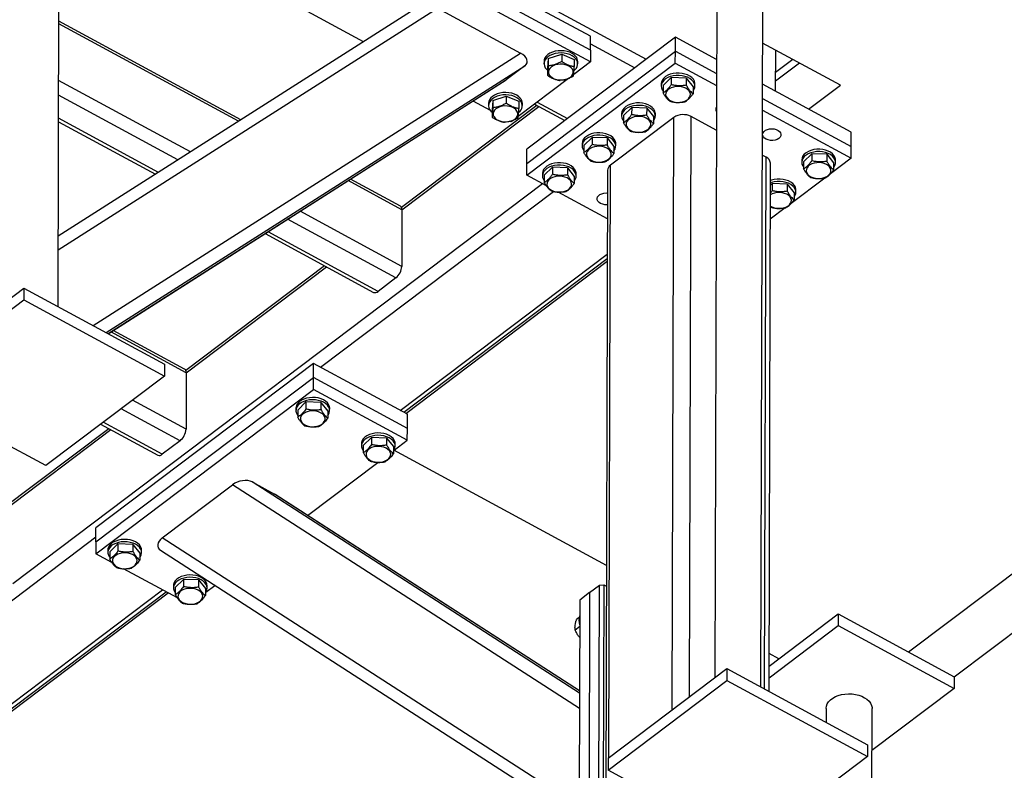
# Model space of a CAD drawing. Header units: millimetres. Extents: x 0 to 841, y 0 to 594.
# Tile 177 of 190: x 784 to 803, y 319 to 333. Entities that reach past the tile are written whole.
import ezdxf

# ---------------------------------------------------------------- set-up
doc = ezdxf.new("R2010")
doc.units = ezdxf.units.MM
doc.layers.add('TRAIT-FORT', color=4, linetype='Continuous', lineweight=25)

msp = doc.modelspace()

# ---------------------------------------------------------------- linework, layer by layer
at = {"layer": 'TRAIT-FORT', "color": 4, "linetype": 'Continuous', "lineweight": 25}
for p, q in [((785.112, 327.678), (785.151, 342.73)), ((785.14, 338.211), (796.071, 332.289)), ((797.39, 335.638), (797.351, 320.76)), ((798.207, 320.583), (798.247, 335.635)), ((795.031, 332.721), (790.229, 335.322)), ((795.03, 332.457), (790.228, 335.058)), ((795.03, 332.237), (790.228, 334.839)), ((790.801, 332.615), (789.392, 333.378)), ((791.815, 333.261), (785.115, 328.989)), ((785.115, 328.735), (792.182, 333.242)), ((792.182, 333.242), (793.731, 332.403)), ((788.519, 331.159), (785.126, 332.997)), ((788.475, 331.131), (785.126, 332.946)), ((796.615, 332.7), (793.849, 330.61)), ((795.03, 332.457), (795.031, 332.721)), ((796.614, 332.436), (796.615, 332.7)), ((797.381, 332.284), (796.615, 332.7)), ((793.848, 330.347), (796.614, 332.436)), ((795.03, 332.577), (795.859, 332.128)), ((795.03, 332.457), (795.03, 332.237)), ((796.613, 332.216), (796.614, 332.436)), ((796.614, 332.436), (797.38, 332.021)), ((799.689, 331.805), (798.239, 332.591)), ((798.481, 331.688), (798.483, 332.458)), ((785.766, 327.324), (793.731, 332.403)), ((794.167, 332.248), (794.166, 332.204)), ((794.246, 332.302), (794.231, 332.123)), ((794.246, 332.302), (794.496, 332.383)), ((794.246, 332.302), (794.246, 332.17)), ((794.496, 332.383), (794.496, 332.251)), ((794.496, 332.383), (794.731, 332.284)), ((795.03, 332.237), (794.719, 332.002)), ((794.731, 332.284), (794.731, 332.153)), ((794.795, 332.203), (794.795, 332.247)), ((798.804, 332.285), (798.482, 332.042)), ((786.01, 327.192), (793.812, 332.167)), ((793.812, 332.167), (793.462, 331.903)), ((793.848, 330.127), (796.613, 332.216)), ((794.231, 332.123), (794.23, 331.991)), ((796.613, 332.216), (797.38, 331.801)), ((798.929, 332.217), (798.482, 331.879)), ((787.58, 330.56), (785.123, 331.892)), ((786.045, 327.173), (793.462, 331.903)), ((786.045, 327.172), (793.452, 331.896)), ((794.621, 331.929), (793.686, 331.222)), ((796.384, 331.796), (796.537, 331.946)), ((796.537, 331.946), (796.537, 331.814)), ((796.817, 331.936), (796.537, 331.946)), ((796.817, 331.936), (796.817, 331.804)), ((796.817, 331.936), (796.944, 331.776)), ((796.35, 331.831), (796.35, 331.787)), ((796.384, 331.796), (796.384, 331.665)), ((796.944, 331.776), (796.944, 331.644)), ((796.978, 331.785), (796.978, 331.829)), ((799.888, 330.926), (798.237, 331.821)), ((799.095, 331.356), (799.689, 331.805)), ((787.346, 330.412), (785.122, 331.616)), ((793.169, 331.332), (792.844, 331.508)), ((793.213, 331.522), (793.198, 331.343)), ((793.213, 331.522), (793.463, 331.603)), ((793.213, 331.522), (793.213, 331.39)), ((793.463, 331.603), (793.463, 331.471)), ((793.463, 331.603), (793.698, 331.504)), ((793.698, 331.504), (793.698, 331.373)), ((798.236, 331.557), (799.888, 330.662)), ((794.035, 331.427), (791.513, 329.522)), ((791.519, 329.482), (794.07, 331.408)), ((793.134, 331.468), (793.134, 331.424)), ((793.198, 331.343), (793.198, 331.211)), ((793.763, 331.423), (793.763, 331.467)), ((793.99, 331.452), (794.556, 331.145)), ((794.038, 331.488), (794.605, 331.181)), ((795.647, 331.239), (795.8, 331.389)), ((795.8, 331.389), (795.799, 331.257)), ((796.08, 331.379), (795.8, 331.389)), ((796.08, 331.379), (796.079, 331.247)), ((796.08, 331.379), (796.207, 331.219)), ((798.236, 331.337), (799.887, 330.443)), ((786.981, 330.179), (785.121, 331.187)), ((793.589, 331.149), (793.554, 331.123)), ((796.584, 331.204), (795.404, 330.312)), ((795.612, 331.274), (795.612, 331.23)), ((795.647, 331.239), (795.646, 331.107)), ((796.207, 331.219), (796.206, 331.087)), ((796.241, 331.228), (796.241, 331.272)), ((796.555, 320.159), (796.584, 331.204)), ((796.878, 320.403), (796.907, 331.22)), ((797.377, 330.965), (796.907, 331.22)), ((785.121, 331.124), (786.928, 330.145)), ((793.554, 331.123), (793.539, 331.131)), ((794.909, 330.682), (795.062, 330.832)), ((795.062, 330.832), (795.062, 330.7)), ((795.342, 330.822), (795.062, 330.832)), ((795.342, 330.822), (795.342, 330.69)), ((795.342, 330.822), (795.469, 330.662)), ((799.888, 330.662), (799.888, 330.926)), ((793.848, 330.347), (793.849, 330.61)), ((794.875, 330.717), (794.875, 330.673)), ((794.909, 330.682), (794.909, 330.55)), ((795.469, 330.662), (795.469, 330.53)), ((795.503, 330.671), (795.503, 330.715)), ((799.887, 330.443), (799.888, 330.662)), ((798.303, 330.464), (798.233, 330.501)), ((798.277, 320.545), (798.303, 330.464)), ((798.969, 330.412), (798.969, 330.368)), ((799.003, 330.377), (799.156, 330.527)), ((799.156, 330.527), (799.156, 330.396)), ((799.436, 330.517), (799.156, 330.527)), ((799.436, 330.517), (799.436, 330.385)), ((799.436, 330.517), (799.563, 330.357)), ((799.887, 330.443), (799.507, 330.155)), ((799.597, 330.366), (799.598, 330.41)), ((793.848, 330.127), (793.848, 330.347)), ((794.171, 330.125), (794.325, 330.275)), ((794.325, 330.275), (794.324, 330.143)), ((794.605, 330.265), (794.325, 330.275)), ((794.605, 330.265), (794.604, 330.133)), ((794.605, 330.265), (794.731, 330.105)), ((795.35, 330.218), (795.316, 317.214)), ((795.375, 319.267), (795.404, 330.312)), ((798.359, 320.501), (798.384, 330.352)), ((799.003, 330.377), (799.003, 330.246)), ((799.563, 330.357), (799.563, 330.225)), ((791.49, 329.549), (790.561, 330.052)), ((794.21, 329.931), (793.848, 330.127)), ((794.137, 330.159), (794.137, 330.115)), ((794.171, 330.125), (794.171, 329.993)), ((794.731, 330.105), (794.731, 329.973)), ((794.766, 330.114), (794.766, 330.158)), ((798.402, 330.033), (798.384, 330.026)), ((799.399, 330.074), (798.769, 329.598)), ((784.267, 322.512), (794.138, 329.97)), ((791.519, 329.482), (790.518, 330.025)), ((798.402, 329.989), (798.383, 329.982)), ((798.383, 329.935), (798.419, 329.97)), ((798.419, 329.97), (798.418, 329.838)), ((798.699, 329.96), (798.419, 329.97)), ((798.699, 329.96), (798.698, 329.828)), ((798.699, 329.96), (798.826, 329.8)), ((798.86, 329.809), (798.86, 329.853)), ((790.005, 326.546), (794.344, 329.823)), ((795.348, 329.314), (794.428, 329.813)), ((798.826, 329.8), (798.825, 329.668)), ((791.519, 329.482), (791.517, 328.427)), ((798.392, 329.528), (798.382, 329.537)), ((798.661, 329.517), (798.382, 329.305)), ((791.406, 328.212), (789.389, 329.305)), ((791.517, 328.427), (789.623, 329.454)), ((788.971, 329.038), (790.992, 327.942)), ((791.074, 327.961), (789.024, 329.072)), ((791.489, 325.742), (795.346, 328.655)), ((791.553, 325.707), (795.346, 328.572)), ((790.078, 328.438), (787.493, 326.485)), ((787.5, 326.445), (790.113, 328.419)), ((791.591, 325.687), (795.346, 328.524)), ((791.406, 328.212), (791.074, 327.961)), ((782.264, 326.351), (784.477, 328.022)), ((784.477, 328.022), (784.476, 327.802)), ((784.477, 328.022), (787.096, 326.603)), ((782.264, 326.131), (784.476, 327.802)), ((784.476, 327.802), (787.095, 326.383)), ((787.5, 326.445), (786.097, 327.205)), ((787.471, 326.513), (786.141, 327.233)), ((789.874, 326.617), (785.818, 323.552)), ((787.096, 326.603), (787.095, 326.383)), ((789.873, 326.353), (789.874, 326.617)), ((791.62, 325.671), (789.874, 326.617)), ((800.958, 321.24), (807.983, 326.547)), ((787.095, 326.383), (784.883, 324.712)), ((787.5, 326.445), (787.497, 325.391)), ((785.817, 323.289), (789.873, 326.353)), ((791.62, 325.407), (789.873, 326.353)), ((789.873, 326.133), (789.873, 326.353)), ((784.883, 324.712), (782.264, 326.131)), ((785.816, 323.069), (789.873, 326.133)), ((791.619, 325.187), (789.873, 326.133)), ((801.811, 320.777), (808.837, 326.085)), ((787.497, 325.391), (786.498, 325.932)), ((789.731, 325.899), (789.578, 325.749)), ((789.731, 325.899), (789.731, 325.767)), ((790.011, 325.889), (789.731, 325.899)), ((790.011, 325.889), (790.011, 325.757)), ((790.011, 325.889), (790.138, 325.729)), ((787.386, 325.176), (786.286, 325.772)), ((789.544, 325.783), (789.544, 325.74)), ((789.578, 325.749), (789.578, 325.617)), ((790.138, 325.729), (790.138, 325.597)), ((790.172, 325.738), (790.173, 325.782)), ((791.62, 325.407), (791.62, 325.671)), ((785.905, 325.484), (786.973, 324.906)), ((787.054, 324.925), (785.954, 325.521)), ((786.058, 325.401), (784.052, 323.886)), ((784.076, 323.859), (786.093, 325.383)), ((791.619, 325.187), (791.62, 325.407)), ((787.386, 325.176), (787.054, 324.925)), ((790.766, 325.121), (790.766, 325.077)), ((790.953, 325.237), (790.8, 325.087)), ((790.8, 325.087), (790.8, 324.955)), ((790.953, 325.237), (790.953, 325.105)), ((791.233, 325.227), (790.953, 325.237)), ((791.233, 325.227), (791.233, 325.095)), ((791.233, 325.227), (791.36, 325.066)), ((791.372, 325.001), (791.619, 325.187)), ((791.395, 325.076), (791.395, 325.12)), ((791.36, 325.066), (791.36, 324.935)), ((795.331, 322.853), (791.37, 324.999)), ((789.762, 323.785), (791.071, 324.773)), ((787.054, 323.367), (788.362, 324.355)), ((794.826, 320.184), (788.362, 324.355)), ((788.731, 324.407), (789.145, 324.183)), ((794.826, 320.473), (788.731, 324.407)), ((794.827, 320.516), (789.145, 324.183)), ((794.827, 320.516), (789.157, 324.176)), ((785.817, 323.289), (785.818, 323.552)), ((775.937, 315.918), (785.817, 323.382)), ((785.817, 323.289), (785.816, 323.069)), ((786.228, 323.252), (786.075, 323.102)), ((786.228, 323.252), (786.228, 323.121)), ((786.508, 323.242), (786.228, 323.252)), ((794.821, 318.355), (787.054, 323.367)), ((786.113, 322.908), (785.816, 323.069)), ((786.041, 323.137), (786.041, 323.093)), ((786.075, 323.102), (786.074, 322.971)), ((786.508, 323.242), (786.508, 323.111)), ((786.508, 323.242), (786.635, 323.082)), ((786.635, 323.082), (786.635, 322.95)), ((786.669, 323.091), (786.669, 323.135)), ((787.024, 323.133), (794.82, 318.101)), ((787.336, 322.246), (786.331, 322.79)), ((787.45, 322.59), (787.297, 322.44)), ((787.45, 322.59), (787.45, 322.459)), ((787.73, 322.58), (787.45, 322.59)), ((787.73, 322.58), (787.73, 322.448)), ((787.73, 322.58), (787.857, 322.42)), ((777.421, 315.114), (787.06, 322.396)), ((777.485, 315.079), (787.124, 322.361)), ((779.905, 316.859), (787.161, 322.341)), ((787.263, 322.475), (787.263, 322.431)), ((787.297, 322.44), (787.297, 322.309)), ((787.857, 322.42), (787.857, 322.288)), ((787.868, 322.354), (788.035, 322.48)), ((787.891, 322.429), (787.891, 322.473)), ((795.015, 322.346), (794.831, 322.206)), ((795.015, 322.346), (795.003, 317.513)), ((795.015, 322.346), (795.2, 322.485)), ((795.187, 317.652), (795.2, 322.485)), ((795.2, 322.485), (795.28, 322.489)), ((795.28, 322.489), (795.268, 317.657)), ((795.28, 322.489), (795.33, 322.462)), ((794.831, 322.206), (794.818, 317.374)), ((787.563, 322.123), (787.553, 322.128)), ((787.563, 322.123), (787.567, 322.127)), ((794.82, 321.88), (794.774, 321.846)), ((798.36, 320.976), (799.648, 321.949)), ((799.648, 321.949), (799.647, 321.729)), ((799.648, 321.949), (801.811, 320.777)), ((794.83, 321.709), (794.747, 321.646)), ((798.359, 320.756), (799.647, 321.729)), ((799.647, 321.729), (801.811, 320.557)), ((798.542, 321.113), (798.36, 321.212)), ((795.36, 319.256), (797.572, 320.927)), ((797.572, 320.927), (797.572, 320.707)), ((797.572, 320.927), (800.191, 319.508)), ((795.359, 319.036), (797.572, 320.707)), ((797.572, 320.707), (800.191, 319.288)), ((801.811, 320.777), (801.811, 320.557)), ((801.811, 320.557), (800.277, 319.399)), ((799.422, 320.185), (799.421, 319.925)), ((800.272, 317.366), (800.279, 320.183)), ((800.191, 319.508), (800.191, 319.288)), ((795.36, 319.256), (795.359, 319.036)), ((800.191, 319.288), (797.978, 317.617)), ((797.978, 317.617), (795.359, 319.036))]:
    msp.add_line(p, q, dxfattribs=at)
at = {"layer": 'TRAIT-FORT', "color": 4, "linetype": 'Continuous', "lineweight": 25, "flags": 128}
for points in [[(794.76, 332.339), (794.73, 332.37), (794.692, 332.396), (794.647, 332.418), (794.596, 332.434), (794.542, 332.445), (794.486, 332.448), (794.43, 332.446), (794.376, 332.437), (794.324, 332.422), (794.278, 332.401), (794.239, 332.376), (794.207, 332.346), (794.184, 332.313), (794.17, 332.278), (794.167, 332.248)], [(794.76, 332.295), (794.73, 332.326), (794.692, 332.352), (794.647, 332.374), (794.596, 332.39), (794.542, 332.401), (794.486, 332.405), (794.43, 332.402), (794.375, 332.393), (794.324, 332.378), (794.278, 332.358), (794.239, 332.332), (794.207, 332.302), (794.184, 332.269), (794.17, 332.235), (794.167, 332.199), (794.173, 332.163), (794.19, 332.128), (794.216, 332.096), (794.231, 332.082)], [(794.606, 332.173), (794.563, 332.187), (794.517, 332.195), (794.469, 332.197), (794.421, 332.192), (794.376, 332.182), (794.335, 332.165), (794.301, 332.143), (794.275, 332.117), (794.258, 332.089), (794.25, 332.058), (794.252, 332.027), (794.265, 331.998), (794.287, 331.97), (794.317, 331.946), (794.354, 331.926), (794.397, 331.912), (794.444, 331.904), (794.492, 331.902), (794.54, 331.907), (794.585, 331.918), (794.625, 331.935), (794.659, 331.956), (794.686, 331.982), (794.703, 332.011), (794.711, 332.041), (794.708, 332.072), (794.696, 332.102), (794.674, 332.13), (794.644, 332.154), (794.606, 332.173)], [(796.52, 332.009), (796.473, 331.99), (796.431, 331.965), (796.397, 331.936), (796.372, 331.904), (796.356, 331.87), (796.35, 331.834), (796.35, 331.831)], [(796.52, 331.965), (796.472, 331.946), (796.431, 331.921), (796.397, 331.893), (796.372, 331.86), (796.356, 331.826), (796.35, 331.79), (796.354, 331.754), (796.368, 331.719), (796.384, 331.696)], [(796.978, 331.829), (796.978, 331.844), (796.969, 331.88), (796.95, 331.914), (796.922, 331.945), (796.885, 331.972), (796.842, 331.996), (796.793, 332.013), (796.739, 332.025), (796.684, 332.031), (796.627, 332.03), (796.572, 332.022), (796.52, 332.009)], [(796.944, 331.694), (796.945, 331.695), (796.966, 331.729), (796.977, 331.764), (796.978, 331.8), (796.968, 331.836), (796.95, 331.87), (796.922, 331.901), (796.885, 331.929), (796.842, 331.952), (796.793, 331.969), (796.739, 331.981), (796.684, 331.987), (796.627, 331.986), (796.572, 331.978), (796.52, 331.965)], [(796.47, 331.713), (796.448, 331.686), (796.436, 331.656), (796.433, 331.625), (796.441, 331.595), (796.458, 331.566), (796.484, 331.54), (796.518, 331.518), (796.559, 331.501), (796.604, 331.49), (796.651, 331.485), (796.699, 331.486), (796.746, 331.494), (796.789, 331.508), (796.827, 331.528), (796.857, 331.551), (796.879, 331.579), (796.891, 331.609), (796.894, 331.639), (796.887, 331.67), (796.869, 331.699), (796.843, 331.725), (796.809, 331.747), (796.769, 331.763), (796.724, 331.775), (796.676, 331.78), (796.628, 331.778), (796.581, 331.77), (796.538, 331.756), (796.501, 331.737), (796.47, 331.713)], [(793.728, 331.559), (793.697, 331.59), (793.659, 331.616), (793.614, 331.638), (793.564, 331.654), (793.51, 331.665), (793.454, 331.668), (793.398, 331.666), (793.343, 331.657), (793.292, 331.642), (793.246, 331.621), (793.206, 331.596), (793.174, 331.566), (793.151, 331.533), (793.138, 331.498), (793.134, 331.468)], [(793.728, 331.515), (793.697, 331.546), (793.659, 331.572), (793.614, 331.594), (793.564, 331.61), (793.51, 331.621), (793.454, 331.625), (793.398, 331.622), (793.343, 331.613), (793.292, 331.598), (793.246, 331.578), (793.206, 331.552), (793.174, 331.522), (793.151, 331.489), (793.138, 331.455), (793.134, 331.419), (793.141, 331.383), (793.157, 331.348), (793.183, 331.316), (793.198, 331.302)], [(793.574, 331.393), (793.531, 331.407), (793.484, 331.415), (793.436, 331.417), (793.388, 331.412), (793.343, 331.402), (793.303, 331.385), (793.269, 331.363), (793.242, 331.337), (793.225, 331.309), (793.217, 331.278), (793.22, 331.247), (793.232, 331.218), (793.254, 331.19), (793.284, 331.166), (793.322, 331.146), (793.365, 331.132), (793.411, 331.124), (793.46, 331.122), (793.507, 331.127), (793.552, 331.138), (793.593, 331.155), (793.627, 331.176), (793.653, 331.202), (793.671, 331.231), (793.678, 331.261), (793.676, 331.292), (793.663, 331.322), (793.642, 331.35), (793.611, 331.374), (793.574, 331.393)], [(795.783, 331.452), (795.735, 331.432), (795.694, 331.408), (795.66, 331.379), (795.634, 331.347), (795.618, 331.313), (795.612, 331.277), (795.612, 331.274)], [(795.782, 331.408), (795.735, 331.389), (795.694, 331.364), (795.66, 331.335), (795.634, 331.303), (795.618, 331.269), (795.612, 331.233), (795.616, 331.197), (795.63, 331.162), (795.646, 331.138)], [(796.206, 331.137), (796.207, 331.138), (796.228, 331.172), (796.239, 331.207), (796.24, 331.243), (796.231, 331.279), (796.212, 331.313), (796.184, 331.344), (796.148, 331.371), (796.104, 331.394), (796.055, 331.412), (796.002, 331.424), (795.946, 331.429), (795.89, 331.429), (795.835, 331.421), (795.782, 331.408)], [(796.241, 331.272), (796.24, 331.287), (796.231, 331.322), (796.212, 331.356), (796.184, 331.388), (796.148, 331.415), (796.104, 331.438), (796.055, 331.456), (796.002, 331.468), (795.946, 331.473), (795.89, 331.473), (795.835, 331.465), (795.783, 331.452)], [(795.733, 331.156), (795.711, 331.129), (795.698, 331.099), (795.696, 331.068), (795.703, 331.038), (795.72, 331.009), (795.747, 330.983), (795.781, 330.961), (795.821, 330.944), (795.866, 330.933), (795.914, 330.928), (795.962, 330.929), (796.008, 330.937), (796.051, 330.951), (796.089, 330.97), (796.119, 330.994), (796.141, 331.022), (796.154, 331.051), (796.157, 331.082), (796.149, 331.113), (796.132, 331.142), (796.106, 331.168), (796.072, 331.189), (796.031, 331.206), (795.986, 331.218), (795.939, 331.222), (795.89, 331.221), (795.844, 331.213), (795.801, 331.199), (795.763, 331.18), (795.733, 331.156)], [(798.541, 330.813), (798.51, 330.795), (798.472, 330.782), (798.43, 330.775), (798.387, 330.775), (798.345, 330.783), (798.308, 330.796), (798.277, 330.815), (798.254, 330.839), (798.242, 330.865), (798.239, 330.892), (798.248, 330.919), (798.266, 330.944), (798.294, 330.965), (798.329, 330.981), (798.369, 330.991), (798.412, 330.994), (798.455, 330.99), (798.494, 330.979), (798.529, 330.963), (798.556, 330.942), (798.574, 330.917), (798.581, 330.889), (798.578, 330.862), (798.565, 330.836), (798.541, 330.813)], [(795.045, 330.895), (794.997, 330.875), (794.956, 330.851), (794.922, 330.822), (794.897, 330.79), (794.881, 330.756), (794.875, 330.72), (794.875, 330.717)], [(795.045, 330.851), (794.997, 330.831), (794.956, 330.807), (794.922, 330.778), (794.897, 330.746), (794.881, 330.712), (794.875, 330.676), (794.879, 330.64), (794.893, 330.605), (794.909, 330.581)], [(795.503, 330.715), (795.503, 330.73), (795.493, 330.765), (795.475, 330.799), (795.447, 330.831), (795.41, 330.858), (795.367, 330.881), (795.318, 330.899), (795.264, 330.911), (795.209, 330.916), (795.152, 330.915), (795.097, 330.908), (795.045, 330.895)], [(795.469, 330.58), (795.47, 330.581), (795.49, 330.614), (795.501, 330.65), (795.502, 330.686), (795.493, 330.721), (795.475, 330.755), (795.446, 330.787), (795.41, 330.814), (795.367, 330.837), (795.318, 330.855), (795.264, 330.867), (795.209, 330.872), (795.152, 330.871), (795.097, 330.864), (795.045, 330.851)], [(794.995, 330.599), (794.973, 330.571), (794.961, 330.542), (794.958, 330.511), (794.966, 330.48), (794.983, 330.452), (795.009, 330.426), (795.043, 330.404), (795.084, 330.387), (795.129, 330.376), (795.176, 330.371), (795.224, 330.372), (795.271, 330.38), (795.314, 330.394), (795.351, 330.413), (795.382, 330.437), (795.404, 330.465), (795.416, 330.494), (795.419, 330.525), (795.412, 330.556), (795.394, 330.584), (795.368, 330.61), (795.334, 330.632), (795.294, 330.649), (795.249, 330.66), (795.201, 330.665), (795.153, 330.664), (795.106, 330.656), (795.063, 330.642), (795.026, 330.623), (794.995, 330.599)], [(799.139, 330.59), (799.092, 330.571), (799.05, 330.546), (799.016, 330.517), (798.991, 330.485), (798.975, 330.451), (798.969, 330.415), (798.969, 330.412)], [(799.598, 330.41), (799.597, 330.425), (799.588, 330.461), (799.569, 330.495), (799.541, 330.526), (799.504, 330.553), (799.461, 330.577), (799.412, 330.594), (799.359, 330.606), (799.303, 330.612), (799.247, 330.611), (799.191, 330.603), (799.139, 330.59)], [(799.139, 330.546), (799.091, 330.527), (799.05, 330.502), (799.016, 330.474), (798.991, 330.441), (798.975, 330.407), (798.969, 330.371), (798.973, 330.335), (798.987, 330.3), (799.003, 330.277)], [(799.563, 330.275), (799.564, 330.276), (799.585, 330.31), (799.596, 330.345), (799.597, 330.381), (799.588, 330.417), (799.569, 330.451), (799.541, 330.482), (799.504, 330.51), (799.461, 330.533), (799.412, 330.55), (799.358, 330.562), (799.303, 330.568), (799.246, 330.567), (799.191, 330.559), (799.139, 330.546)], [(794.308, 330.337), (794.26, 330.318), (794.219, 330.294), (794.185, 330.265), (794.159, 330.233), (794.143, 330.198), (794.137, 330.163), (794.137, 330.159)], [(794.307, 330.293), (794.26, 330.274), (794.218, 330.25), (794.185, 330.221), (794.159, 330.189), (794.143, 330.154), (794.137, 330.119), (794.141, 330.083), (794.155, 330.048), (794.171, 330.024)], [(794.731, 330.023), (794.732, 330.024), (794.753, 330.057), (794.764, 330.093), (794.765, 330.129), (794.756, 330.164), (794.737, 330.198), (794.709, 330.23), (794.673, 330.257), (794.629, 330.28), (794.58, 330.298), (794.527, 330.31), (794.471, 330.315), (794.415, 330.314), (794.36, 330.307), (794.307, 330.293)], [(794.766, 330.158), (794.765, 330.173), (794.756, 330.208), (794.737, 330.242), (794.709, 330.273), (794.673, 330.301), (794.629, 330.324), (794.58, 330.342), (794.527, 330.354), (794.471, 330.359), (794.415, 330.358), (794.36, 330.351), (794.308, 330.337)], [(799.089, 330.294), (799.067, 330.267), (799.055, 330.237), (799.052, 330.206), (799.06, 330.176), (799.077, 330.147), (799.103, 330.121), (799.137, 330.099), (799.178, 330.082), (799.223, 330.071), (799.27, 330.066), (799.318, 330.067), (799.365, 330.075), (799.408, 330.089), (799.446, 330.109), (799.476, 330.132), (799.498, 330.16), (799.511, 330.19), (799.513, 330.22), (799.506, 330.251), (799.488, 330.28), (799.462, 330.306), (799.428, 330.328), (799.388, 330.344), (799.343, 330.356), (799.295, 330.361), (799.247, 330.359), (799.2, 330.351), (799.157, 330.337), (799.12, 330.318), (799.089, 330.294)], [(794.258, 330.042), (794.236, 330.014), (794.223, 329.985), (794.221, 329.954), (794.228, 329.923), (794.245, 329.894), (794.272, 329.869), (794.306, 329.847), (794.346, 329.83), (794.391, 329.819), (794.439, 329.814), (794.487, 329.815), (794.533, 329.823), (794.576, 329.837), (794.614, 329.856), (794.644, 329.88), (794.666, 329.907), (794.679, 329.937), (794.681, 329.968), (794.674, 329.998), (794.657, 330.027), (794.631, 330.053), (794.597, 330.075), (794.556, 330.092), (794.511, 330.103), (794.464, 330.108), (794.415, 330.107), (794.369, 330.099), (794.326, 330.085), (794.288, 330.066), (794.258, 330.042)], [(798.86, 329.853), (798.859, 329.868), (798.85, 329.903), (798.831, 329.937), (798.803, 329.969), (798.767, 329.996), (798.723, 330.019), (798.674, 330.037), (798.621, 330.049), (798.565, 330.054), (798.509, 330.054), (798.454, 330.046), (798.402, 330.033)], [(798.825, 329.718), (798.826, 329.719), (798.847, 329.753), (798.858, 329.788), (798.859, 329.824), (798.85, 329.86), (798.831, 329.894), (798.803, 329.925), (798.767, 329.952), (798.723, 329.975), (798.674, 329.993), (798.621, 330.005), (798.565, 330.01), (798.509, 330.01), (798.454, 330.002), (798.402, 329.989)], [(795.349, 329.577), (795.344, 329.577), (795.301, 329.577), (795.26, 329.584), (795.222, 329.598), (795.191, 329.617), (795.169, 329.64), (795.156, 329.666), (795.154, 329.694), (795.162, 329.721), (795.181, 329.745), (795.209, 329.766), (795.244, 329.782), (795.284, 329.792), (795.326, 329.795), (795.349, 329.794)], [(798.382, 329.552), (798.4, 329.542), (798.44, 329.525), (798.485, 329.514), (798.533, 329.509), (798.581, 329.51), (798.628, 329.518), (798.671, 329.532), (798.708, 329.551), (798.738, 329.575), (798.76, 329.603), (798.773, 329.632), (798.776, 329.663), (798.768, 329.694), (798.751, 329.723), (798.725, 329.749), (798.691, 329.77), (798.65, 329.787), (798.605, 329.799), (798.558, 329.803), (798.509, 329.802), (798.463, 329.794), (798.42, 329.78), (798.383, 329.761)], [(790.173, 325.782), (790.168, 325.815), (790.154, 325.85), (790.131, 325.882), (790.098, 325.912), (790.058, 325.937), (790.012, 325.958), (789.961, 325.973), (789.906, 325.981), (789.85, 325.984), (789.794, 325.979), (789.74, 325.969), (789.69, 325.953), (789.645, 325.931), (789.607, 325.904), (789.578, 325.873), (789.557, 325.84), (789.546, 325.805), (789.544, 325.783)], [(790.138, 325.647), (790.15, 325.664), (790.166, 325.699), (790.172, 325.735), (790.168, 325.771), (790.154, 325.806), (790.131, 325.838), (790.098, 325.868), (790.058, 325.893), (790.012, 325.914), (789.96, 325.929), (789.906, 325.937), (789.85, 325.94), (789.794, 325.936), (789.74, 325.925), (789.69, 325.909), (789.645, 325.887), (789.607, 325.86), (789.577, 325.83), (789.557, 325.796), (789.546, 325.761), (789.545, 325.725), (789.554, 325.689), (789.573, 325.655), (789.578, 325.648)], [(790.051, 325.504), (790.073, 325.532), (790.086, 325.561), (790.088, 325.592), (790.081, 325.623), (790.063, 325.651), (790.037, 325.677), (790.003, 325.699), (789.963, 325.716), (789.918, 325.727), (789.87, 325.732), (789.822, 325.731), (789.775, 325.723), (789.732, 325.709), (789.695, 325.69), (789.664, 325.666), (789.642, 325.638), (789.63, 325.609), (789.627, 325.578), (789.635, 325.547), (789.652, 325.519), (789.678, 325.493), (789.712, 325.471), (789.753, 325.454), (789.798, 325.443), (789.845, 325.438), (789.893, 325.439), (789.94, 325.447), (789.983, 325.461), (790.021, 325.48), (790.051, 325.504)], [(791.395, 325.12), (791.391, 325.152), (791.377, 325.187), (791.353, 325.22), (791.321, 325.25), (791.281, 325.275), (791.234, 325.296), (791.183, 325.31), (791.128, 325.319), (791.072, 325.321), (791.016, 325.317), (790.962, 325.307), (790.912, 325.29), (790.867, 325.268), (790.829, 325.242), (790.8, 325.211), (790.779, 325.178), (790.768, 325.142), (790.766, 325.121)], [(791.36, 324.985), (791.373, 325.002), (791.389, 325.037), (791.395, 325.073), (791.391, 325.108), (791.376, 325.143), (791.353, 325.176), (791.321, 325.206), (791.281, 325.231), (791.234, 325.252), (791.183, 325.266), (791.128, 325.275), (791.072, 325.277), (791.016, 325.273), (790.962, 325.263), (790.912, 325.246), (790.867, 325.225), (790.829, 325.198), (790.8, 325.167), (790.779, 325.134), (790.768, 325.099), (790.767, 325.062), (790.776, 325.027), (790.795, 324.993), (790.8, 324.986)], [(791.273, 324.842), (791.295, 324.869), (791.308, 324.899), (791.31, 324.93), (791.303, 324.96), (791.286, 324.989), (791.259, 325.015), (791.225, 325.037), (791.185, 325.054), (791.14, 325.065), (791.092, 325.07), (791.044, 325.069), (790.998, 325.061), (790.955, 325.047), (790.917, 325.028), (790.887, 325.004), (790.865, 324.976), (790.852, 324.946), (790.85, 324.916), (790.857, 324.885), (790.874, 324.856), (790.9, 324.83), (790.934, 324.808), (790.975, 324.792), (791.02, 324.78), (791.067, 324.775), (791.116, 324.777), (791.162, 324.785), (791.205, 324.799), (791.243, 324.818), (791.273, 324.842)], [(786.669, 323.135), (786.665, 323.168), (786.651, 323.203), (786.628, 323.236), (786.595, 323.265), (786.555, 323.291), (786.509, 323.311), (786.457, 323.326), (786.403, 323.335), (786.346, 323.337), (786.29, 323.333), (786.237, 323.323), (786.186, 323.306), (786.142, 323.284), (786.104, 323.258), (786.074, 323.227), (786.054, 323.194), (786.042, 323.158), (786.041, 323.137)], [(786.635, 323), (786.647, 323.018), (786.663, 323.052), (786.669, 323.088), (786.665, 323.124), (786.651, 323.159), (786.627, 323.192), (786.595, 323.221), (786.555, 323.247), (786.509, 323.267), (786.457, 323.282), (786.402, 323.291), (786.346, 323.293), (786.29, 323.289), (786.236, 323.279), (786.186, 323.262), (786.142, 323.24), (786.104, 323.214), (786.074, 323.183), (786.053, 323.15), (786.042, 323.114), (786.041, 323.078), (786.05, 323.043), (786.069, 323.009), (786.075, 323.002)], [(786.548, 322.858), (786.57, 322.885), (786.582, 322.915), (786.585, 322.946), (786.577, 322.976), (786.56, 323.005), (786.534, 323.031), (786.5, 323.053), (786.46, 323.07), (786.415, 323.081), (786.367, 323.086), (786.319, 323.084), (786.272, 323.076), (786.229, 323.063), (786.192, 323.043), (786.161, 323.019), (786.139, 322.992), (786.127, 322.962), (786.124, 322.931), (786.132, 322.901), (786.149, 322.872), (786.175, 322.846), (786.209, 322.824), (786.249, 322.807), (786.294, 322.796), (786.342, 322.791), (786.39, 322.793), (786.437, 322.801), (786.48, 322.814), (786.517, 322.834), (786.548, 322.858)], [(787.891, 322.473), (787.887, 322.506), (787.873, 322.541), (787.85, 322.574), (787.817, 322.603), (787.777, 322.629), (787.731, 322.649), (787.68, 322.664), (787.625, 322.673), (787.569, 322.675), (787.513, 322.671), (787.459, 322.66), (787.409, 322.644), (787.364, 322.622), (787.326, 322.595), (787.296, 322.565), (787.276, 322.531), (787.265, 322.496), (787.263, 322.475)], [(787.857, 322.338), (787.869, 322.356), (787.885, 322.39), (787.891, 322.426), (787.887, 322.462), (787.873, 322.497), (787.85, 322.53), (787.817, 322.559), (787.777, 322.585), (787.731, 322.605), (787.679, 322.62), (787.625, 322.629), (787.568, 322.631), (787.513, 322.627), (787.459, 322.616), (787.409, 322.6), (787.364, 322.578), (787.326, 322.551), (787.296, 322.521), (787.276, 322.487), (787.265, 322.452), (787.264, 322.416), (787.273, 322.38), (787.292, 322.347), (787.297, 322.34)], [(787.77, 322.195), (787.792, 322.223), (787.805, 322.253), (787.807, 322.283), (787.8, 322.314), (787.782, 322.343), (787.756, 322.369), (787.722, 322.391), (787.682, 322.408), (787.637, 322.419), (787.589, 322.424), (787.541, 322.422), (787.494, 322.414), (787.451, 322.4), (787.414, 322.381), (787.383, 322.357), (787.361, 322.33), (787.349, 322.3), (787.346, 322.269), (787.354, 322.239), (787.371, 322.21), (787.397, 322.184), (787.431, 322.162), (787.472, 322.145), (787.517, 322.134), (787.564, 322.129), (787.612, 322.131), (787.659, 322.138), (787.702, 322.152), (787.74, 322.172), (787.77, 322.195)], [(799.422, 320.185), (799.422, 320.188), (799.428, 320.23), (799.444, 320.271), (799.469, 320.309), (799.503, 320.345), (799.545, 320.377), (799.595, 320.405), (799.65, 320.427), (799.711, 320.443), (799.774, 320.454), (799.839, 320.458), (799.905, 320.456), (799.969, 320.447), (800.031, 320.433), (800.088, 320.412), (800.14, 320.386), (800.184, 320.356), (800.222, 320.321), (800.25, 320.283), (800.269, 320.243), (800.278, 320.201), (800.279, 320.183)]]:
    msp.add_lwpolyline(points, dxfattribs=at)
at = {"layer": 'TRAIT-FORT', "color": 4, "linetype": 'Continuous', "lineweight": 25}
for centre, radius, start, end in [((794.646, 332.202), 0.147, 304.4001, 39.4274), ((794.65, 332.245), 0.146, 0.8468, 40.5607), ((793.614, 331.422), 0.147, 304.4001, 39.4274), ((793.617, 331.465), 0.146, 0.8468, 40.5607), ((797.441, 331.357), 0.0748, 146.3207, 213.3784), ((796.76, 330.936), 0.32, 62.7147, 123.2669), ((798.251, 330.34), 0.134, 4.9089, 66.8704), ((795.47, 330.212), 0.119, 123.1684, 177.1102), ((791.449, 329.491), 0.0712, 352.4354, 54.228), ((791.216, 328.446), 0.301, 309.0289, 356.4481), ((791.019, 328.012), 0.0745, 249.0032, 317.2109), ((787.429, 326.455), 0.0712, 352.4354, 54.228), ((787.196, 325.41), 0.301, 309.0289, 356.4481), ((787, 324.976), 0.0745, 249.0032, 317.2109), ((795.057, 321.828), 0.242, 159.5657, 200.1334)]:
    msp.add_arc(centre, radius, start, end, dxfattribs=at)
for centre, major_axis, ratio, start_param, end_param in [((793.583, 332.291), (0.27, -0.066), 0.567683, 5.849323, 7.42012), ((793.233, 332.027), (0.27, -0.066), 0.567683, 5.785213, 5.849323), ((788.537, 324.261), (0.257, 0.074), 0.614259, 0.558083, 2.128879), ((788.952, 324.036), (0.257, 0.074), 0.614259, 0.491508, 0.558083), ((787.229, 323.273), (0.257, 0.074), 0.614259, 2.128879, 3.6331)]:
    msp.add_ellipse(centre, major_axis=major_axis, ratio=ratio, start_param=start_param, end_param=end_param, dxfattribs=at)
for points, knots in [([(794.246, 332.17), (794.267, 332.172), (794.311, 332.177), (794.376, 332.194), (794.438, 332.22), (794.476, 332.24), (794.496, 332.251)], [0, 0, 0, 0, 0.2646049, 0.5349477, 0.7653431, 1, 1, 1, 1]), ([(794.496, 332.251), (794.525, 332.232), (794.575, 332.2), (794.647, 332.171), (794.695, 332.159), (794.723, 332.154), (794.731, 332.153)], [0, 0, 0, 0, 0.385549, 0.637642, 0.896546, 1, 1, 1, 1]), ([(794.246, 332.17), (794.244, 332.15), (794.241, 332.109), (794.238, 332.059), (794.234, 332.019), (794.232, 332.001), (794.23, 331.991)], [0, 0, 0, 0, 0.264605, 0.534948, 0.765343, 1, 1, 1, 1]), ([(794.715, 331.974), (794.717, 331.984), (794.719, 332.006), (794.723, 332.049), (794.727, 332.099), (794.729, 332.135), (794.731, 332.153)], [0, 0, 0, 0, 0.264605, 0.534948, 0.765343, 1, 1, 1, 1]), ([(794.23, 331.991), (794.26, 331.972), (794.31, 331.94), (794.381, 331.911), (794.43, 331.899), (794.457, 331.894), (794.465, 331.893)], [0, 0, 0, 0, 0.385549, 0.637642, 0.896546, 1, 1, 1, 1]), ([(794.715, 331.974), (794.694, 331.962), (794.65, 331.938), (794.585, 331.913), (794.523, 331.898), (794.484, 331.895), (794.465, 331.893)], [0, 0, 0, 0, 0.264605, 0.534948, 0.765343, 1, 1, 1, 1]), ([(796.384, 331.665), (796.403, 331.677), (796.435, 331.697), (796.482, 331.744), (796.514, 331.783), (796.532, 331.807), (796.537, 331.814)], [0, 0, 0, 0, 0.385549, 0.637642, 0.896546, 1, 1, 1, 1]), ([(796.817, 331.804), (796.793, 331.8), (796.743, 331.792), (796.671, 331.792), (796.601, 331.799), (796.558, 331.809), (796.537, 331.814)], [0, 0, 0, 0, 0.264605, 0.534948, 0.765343, 1, 1, 1, 1]), ([(796.817, 331.804), (796.828, 331.786), (796.85, 331.748), (796.883, 331.703), (796.915, 331.668), (796.934, 331.652), (796.944, 331.644)], [0, 0, 0, 0, 0.2646049, 0.5349477, 0.7653431, 1, 1, 1, 1]), ([(796.511, 331.504), (796.5, 331.513), (796.477, 331.532), (796.444, 331.57), (796.413, 331.615), (796.393, 331.648), (796.384, 331.665)], [0, 0, 0, 0, 0.2646049, 0.5349477, 0.7653431, 1, 1, 1, 1]), ([(796.511, 331.504), (796.535, 331.499), (796.584, 331.487), (796.657, 331.481), (796.726, 331.484), (796.769, 331.491), (796.791, 331.494)], [0, 0, 0, 0, 0.264605, 0.534948, 0.765343, 1, 1, 1, 1]), ([(796.791, 331.494), (796.81, 331.507), (796.842, 331.527), (796.889, 331.574), (796.92, 331.612), (796.939, 331.637), (796.944, 331.644)], [0, 0, 0, 0, 0.385549, 0.637642, 0.896546, 1, 1, 1, 1]), ([(793.213, 331.39), (793.212, 331.37), (793.209, 331.329), (793.205, 331.279), (793.201, 331.239), (793.199, 331.221), (793.198, 331.211)], [0, 0, 0, 0, 0.264605, 0.534948, 0.765343, 1, 1, 1, 1]), ([(793.213, 331.39), (793.235, 331.392), (793.279, 331.397), (793.344, 331.414), (793.406, 331.44), (793.444, 331.46), (793.463, 331.471)], [0, 0, 0, 0, 0.2646049, 0.5349477, 0.7653431, 1, 1, 1, 1]), ([(793.463, 331.471), (793.493, 331.452), (793.542, 331.42), (793.614, 331.391), (793.662, 331.379), (793.69, 331.374), (793.698, 331.373)], [0, 0, 0, 0, 0.385549, 0.637642, 0.896546, 1, 1, 1, 1]), ([(793.683, 331.194), (793.684, 331.204), (793.687, 331.226), (793.691, 331.269), (793.694, 331.319), (793.697, 331.355), (793.698, 331.373)], [0, 0, 0, 0, 0.264605, 0.534948, 0.765343, 1, 1, 1, 1]), ([(793.198, 331.211), (793.228, 331.192), (793.277, 331.16), (793.349, 331.131), (793.397, 331.119), (793.425, 331.114), (793.433, 331.113)], [0, 0, 0, 0, 0.385549, 0.637642, 0.896546, 1, 1, 1, 1]), ([(793.683, 331.194), (793.661, 331.182), (793.617, 331.158), (793.552, 331.133), (793.49, 331.118), (793.452, 331.115), (793.433, 331.113)], [0, 0, 0, 0, 0.264605, 0.534948, 0.765343, 1, 1, 1, 1]), ([(795.646, 331.107), (795.666, 331.12), (795.698, 331.14), (795.745, 331.187), (795.776, 331.226), (795.794, 331.25), (795.799, 331.257)], [0, 0, 0, 0, 0.385549, 0.637642, 0.896546, 1, 1, 1, 1]), ([(796.079, 331.247), (796.055, 331.243), (796.006, 331.235), (795.933, 331.234), (795.863, 331.242), (795.821, 331.252), (795.799, 331.257)], [0, 0, 0, 0, 0.264605, 0.534948, 0.765343, 1, 1, 1, 1]), ([(796.079, 331.247), (796.09, 331.229), (796.113, 331.191), (796.146, 331.145), (796.177, 331.111), (796.196, 331.095), (796.206, 331.087)], [0, 0, 0, 0, 0.2646049, 0.5349477, 0.7653431, 1, 1, 1, 1]), ([(795.773, 330.947), (795.762, 330.956), (795.74, 330.975), (795.707, 331.013), (795.675, 331.058), (795.656, 331.091), (795.646, 331.107)], [0, 0, 0, 0, 0.2646049, 0.5349477, 0.7653431, 1, 1, 1, 1]), ([(796.053, 330.937), (796.073, 330.95), (796.105, 330.97), (796.151, 331.017), (796.183, 331.055), (796.201, 331.08), (796.206, 331.087)], [0, 0, 0, 0, 0.385549, 0.637642, 0.896546, 1, 1, 1, 1]), ([(795.773, 330.947), (795.797, 330.942), (795.846, 330.93), (795.919, 330.924), (795.989, 330.927), (796.032, 330.934), (796.053, 330.937)], [0, 0, 0, 0, 0.264605, 0.534948, 0.765343, 1, 1, 1, 1]), ([(794.909, 330.55), (794.928, 330.563), (794.96, 330.583), (795.007, 330.63), (795.039, 330.668), (795.057, 330.693), (795.062, 330.7)], [0, 0, 0, 0, 0.385549, 0.637642, 0.896546, 1, 1, 1, 1]), ([(795.342, 330.69), (795.317, 330.686), (795.268, 330.678), (795.196, 330.677), (795.126, 330.685), (795.083, 330.695), (795.062, 330.7)], [0, 0, 0, 0, 0.264605, 0.534948, 0.765343, 1, 1, 1, 1]), ([(795.342, 330.69), (795.353, 330.671), (795.375, 330.634), (795.408, 330.588), (795.44, 330.554), (795.459, 330.538), (795.469, 330.53)], [0, 0, 0, 0, 0.2646049, 0.5349477, 0.7653431, 1, 1, 1, 1]), ([(795.036, 330.39), (795.025, 330.399), (795.002, 330.418), (794.969, 330.456), (794.938, 330.501), (794.918, 330.534), (794.909, 330.55)], [0, 0, 0, 0, 0.2646049, 0.5349477, 0.7653431, 1, 1, 1, 1]), ([(795.316, 330.38), (795.335, 330.392), (795.367, 330.413), (795.414, 330.46), (795.445, 330.498), (795.464, 330.523), (795.469, 330.53)], [0, 0, 0, 0, 0.385549, 0.637642, 0.896546, 1, 1, 1, 1]), ([(795.036, 330.39), (795.06, 330.384), (795.109, 330.373), (795.182, 330.367), (795.251, 330.369), (795.294, 330.376), (795.316, 330.38)], [0, 0, 0, 0, 0.264605, 0.534948, 0.765343, 1, 1, 1, 1]), ([(799.003, 330.246), (799.022, 330.258), (799.054, 330.278), (799.101, 330.325), (799.133, 330.364), (799.151, 330.388), (799.156, 330.396)], [0, 0, 0, 0, 0.385549, 0.637642, 0.896546, 1, 1, 1, 1]), ([(799.13, 330.085), (799.119, 330.094), (799.096, 330.113), (799.063, 330.151), (799.032, 330.196), (799.013, 330.229), (799.003, 330.246)], [0, 0, 0, 0, 0.2646049, 0.5349477, 0.7653431, 1, 1, 1, 1]), ([(799.436, 330.385), (799.412, 330.381), (799.362, 330.373), (799.29, 330.373), (799.22, 330.38), (799.177, 330.39), (799.156, 330.396)], [0, 0, 0, 0, 0.264605, 0.534948, 0.765343, 1, 1, 1, 1]), ([(799.41, 330.075), (799.429, 330.088), (799.461, 330.108), (799.508, 330.155), (799.54, 330.193), (799.558, 330.218), (799.563, 330.225)], [0, 0, 0, 0, 0.385549, 0.637642, 0.896546, 1, 1, 1, 1]), ([(799.436, 330.385), (799.447, 330.367), (799.469, 330.329), (799.502, 330.284), (799.534, 330.249), (799.553, 330.233), (799.563, 330.225)], [0, 0, 0, 0, 0.2646049, 0.5349477, 0.7653431, 1, 1, 1, 1]), ([(794.171, 329.993), (794.191, 330.005), (794.223, 330.026), (794.27, 330.073), (794.301, 330.111), (794.319, 330.136), (794.324, 330.143)], [0, 0, 0, 0, 0.385549, 0.637642, 0.896546, 1, 1, 1, 1]), ([(794.604, 330.133), (794.58, 330.129), (794.531, 330.121), (794.458, 330.12), (794.388, 330.128), (794.346, 330.138), (794.324, 330.143)], [0, 0, 0, 0, 0.264605, 0.534948, 0.765343, 1, 1, 1, 1]), ([(794.604, 330.133), (794.615, 330.114), (794.638, 330.076), (794.67, 330.031), (794.702, 329.997), (794.721, 329.981), (794.731, 329.973)], [0, 0, 0, 0, 0.2646049, 0.5349477, 0.7653431, 1, 1, 1, 1]), ([(799.13, 330.085), (799.154, 330.08), (799.203, 330.068), (799.276, 330.062), (799.345, 330.065), (799.388, 330.072), (799.41, 330.075)], [0, 0, 0, 0, 0.264605, 0.534948, 0.765343, 1, 1, 1, 1]), ([(794.298, 329.833), (794.287, 329.842), (794.265, 329.86), (794.232, 329.898), (794.2, 329.943), (794.181, 329.976), (794.171, 329.993)], [0, 0, 0, 0, 0.2646049, 0.5349477, 0.7653431, 1, 1, 1, 1]), ([(794.578, 329.823), (794.597, 329.835), (794.63, 329.856), (794.676, 329.903), (794.708, 329.941), (794.726, 329.966), (794.731, 329.973)], [0, 0, 0, 0, 0.385549, 0.637642, 0.896546, 1, 1, 1, 1]), ([(794.298, 329.833), (794.322, 329.827), (794.371, 329.816), (794.444, 329.81), (794.514, 329.812), (794.556, 329.819), (794.578, 329.823)], [0, 0, 0, 0, 0.264605, 0.534948, 0.765343, 1, 1, 1, 1]), ([(798.383, 329.793), (798.39, 329.801), (798.402, 329.815), (798.413, 329.831), (798.418, 329.838)], [0, 0, 0, 0, 0.556209, 1, 1, 1, 1]), ([(798.698, 329.828), (798.674, 329.824), (798.625, 329.816), (798.552, 329.815), (798.483, 329.823), (798.44, 329.833), (798.418, 329.838)], [0, 0, 0, 0, 0.264605, 0.534948, 0.765343, 1, 1, 1, 1]), ([(798.672, 329.518), (798.692, 329.531), (798.724, 329.551), (798.771, 329.598), (798.802, 329.636), (798.82, 329.661), (798.825, 329.668)], [0, 0, 0, 0, 0.385549, 0.637642, 0.896546, 1, 1, 1, 1]), ([(798.698, 329.828), (798.709, 329.81), (798.732, 329.772), (798.765, 329.726), (798.796, 329.692), (798.816, 329.676), (798.825, 329.668)], [0, 0, 0, 0, 0.2646049, 0.5349477, 0.7653431, 1, 1, 1, 1]), ([(798.392, 329.528), (798.416, 329.523), (798.466, 329.511), (798.538, 329.505), (798.608, 329.508), (798.651, 329.515), (798.672, 329.518)], [0, 0, 0, 0, 0.264605, 0.534948, 0.765343, 1, 1, 1, 1]), ([(789.731, 325.767), (789.711, 325.741), (789.679, 325.699), (789.632, 325.654), (789.601, 325.631), (789.583, 325.62), (789.578, 325.617)], [0, 0, 0, 0, 0.385549, 0.637642, 0.896546, 1, 1, 1, 1]), ([(790.011, 325.757), (789.987, 325.753), (789.937, 325.745), (789.865, 325.744), (789.795, 325.752), (789.752, 325.762), (789.731, 325.767)], [0, 0, 0, 0, 0.264605, 0.534948, 0.765343, 1, 1, 1, 1]), ([(790.011, 325.757), (790.022, 325.738), (790.044, 325.7), (790.077, 325.655), (790.109, 325.621), (790.128, 325.605), (790.138, 325.597)], [0, 0, 0, 0, 0.264605, 0.534948, 0.765343, 1, 1, 1, 1]), ([(789.705, 325.457), (789.694, 325.466), (789.671, 325.484), (789.638, 325.523), (789.607, 325.568), (789.588, 325.601), (789.578, 325.617)], [0, 0, 0, 0, 0.2646049, 0.5349477, 0.7653431, 1, 1, 1, 1]), ([(789.705, 325.457), (789.729, 325.451), (789.778, 325.44), (789.851, 325.434), (789.92, 325.436), (789.963, 325.443), (789.985, 325.447)], [0, 0, 0, 0, 0.2646049, 0.5349477, 0.7653431, 1, 1, 1, 1]), ([(790.138, 325.597), (790.118, 325.571), (790.086, 325.529), (790.039, 325.484), (790.008, 325.461), (789.99, 325.45), (789.985, 325.447)], [0, 0, 0, 0, 0.385549, 0.637642, 0.896546, 1, 1, 1, 1]), ([(790.953, 325.105), (790.934, 325.079), (790.901, 325.037), (790.855, 324.992), (790.823, 324.969), (790.805, 324.958), (790.8, 324.955)], [0, 0, 0, 0, 0.385549, 0.637642, 0.896546, 1, 1, 1, 1]), ([(791.233, 325.095), (791.209, 325.091), (791.16, 325.083), (791.087, 325.082), (791.017, 325.09), (790.975, 325.1), (790.953, 325.105)], [0, 0, 0, 0, 0.264605, 0.534948, 0.765343, 1, 1, 1, 1]), ([(791.233, 325.095), (791.244, 325.076), (791.266, 325.038), (791.299, 324.993), (791.331, 324.959), (791.35, 324.943), (791.36, 324.935)], [0, 0, 0, 0, 0.264605, 0.534948, 0.765343, 1, 1, 1, 1]), ([(790.927, 324.795), (790.916, 324.804), (790.894, 324.822), (790.861, 324.86), (790.829, 324.905), (790.81, 324.938), (790.8, 324.955)], [0, 0, 0, 0, 0.2646049, 0.5349477, 0.7653431, 1, 1, 1, 1]), ([(791.36, 324.935), (791.341, 324.909), (791.308, 324.866), (791.262, 324.822), (791.23, 324.798), (791.212, 324.788), (791.207, 324.785)], [0, 0, 0, 0, 0.385549, 0.637642, 0.896546, 1, 1, 1, 1]), ([(790.927, 324.795), (790.951, 324.789), (791, 324.778), (791.073, 324.771), (791.143, 324.774), (791.185, 324.781), (791.207, 324.785)], [0, 0, 0, 0, 0.2646049, 0.5349477, 0.7653431, 1, 1, 1, 1]), ([(786.228, 323.121), (786.208, 323.095), (786.176, 323.052), (786.129, 323.008), (786.098, 322.984), (786.08, 322.974), (786.074, 322.971)], [0, 0, 0, 0, 0.385549, 0.637642, 0.896546, 1, 1, 1, 1]), ([(786.508, 323.111), (786.483, 323.107), (786.434, 323.099), (786.361, 323.098), (786.292, 323.106), (786.249, 323.116), (786.228, 323.121)], [0, 0, 0, 0, 0.264605, 0.534948, 0.765343, 1, 1, 1, 1]), ([(786.508, 323.111), (786.519, 323.092), (786.541, 323.054), (786.574, 323.009), (786.605, 322.974), (786.625, 322.958), (786.635, 322.95)], [0, 0, 0, 0, 0.264605, 0.534948, 0.765343, 1, 1, 1, 1]), ([(786.201, 322.811), (786.19, 322.82), (786.168, 322.838), (786.135, 322.876), (786.104, 322.921), (786.084, 322.954), (786.074, 322.971)], [0, 0, 0, 0, 0.2646049, 0.5349477, 0.7653431, 1, 1, 1, 1]), ([(786.635, 322.95), (786.615, 322.925), (786.583, 322.882), (786.536, 322.837), (786.505, 322.814), (786.487, 322.804), (786.481, 322.8)], [0, 0, 0, 0, 0.385549, 0.637642, 0.896546, 1, 1, 1, 1]), ([(786.201, 322.811), (786.226, 322.805), (786.275, 322.793), (786.348, 322.787), (786.417, 322.79), (786.46, 322.797), (786.481, 322.8)], [0, 0, 0, 0, 0.2646049, 0.5349477, 0.7653431, 1, 1, 1, 1]), ([(787.45, 322.459), (787.43, 322.433), (787.398, 322.39), (787.351, 322.345), (787.32, 322.322), (787.302, 322.312), (787.297, 322.309)], [0, 0, 0, 0, 0.385549, 0.637642, 0.896546, 1, 1, 1, 1]), ([(787.73, 322.448), (787.706, 322.444), (787.656, 322.436), (787.584, 322.436), (787.514, 322.443), (787.471, 322.453), (787.45, 322.459)], [0, 0, 0, 0, 0.264605, 0.534948, 0.765343, 1, 1, 1, 1]), ([(787.73, 322.448), (787.741, 322.43), (787.763, 322.392), (787.796, 322.347), (787.828, 322.312), (787.847, 322.296), (787.857, 322.288)], [0, 0, 0, 0, 0.264605, 0.534948, 0.765343, 1, 1, 1, 1]), ([(787.424, 322.148), (787.413, 322.157), (787.39, 322.176), (787.357, 322.214), (787.326, 322.259), (787.306, 322.292), (787.297, 322.309)], [0, 0, 0, 0, 0.2646049, 0.5349477, 0.7653431, 1, 1, 1, 1]), ([(787.424, 322.148), (787.448, 322.143), (787.497, 322.131), (787.57, 322.125), (787.639, 322.128), (787.682, 322.135), (787.704, 322.138)], [0, 0, 0, 0, 0.2646049, 0.5349477, 0.7653431, 1, 1, 1, 1]), ([(787.857, 322.288), (787.837, 322.263), (787.805, 322.22), (787.758, 322.175), (787.727, 322.152), (787.709, 322.141), (787.704, 322.138)], [0, 0, 0, 0, 0.385549, 0.637642, 0.896546, 1, 1, 1, 1]), ([(794.747, 321.646), (794.745, 321.668), (794.741, 321.703), (794.75, 321.764), (794.762, 321.81), (794.772, 321.838), (794.774, 321.846)], [0, 0, 0, 0, 0.385549, 0.637642, 0.896546, 1, 1, 1, 1]), ([(794.829, 321.513), (794.823, 321.519), (794.803, 321.542), (794.776, 321.588), (794.757, 321.627), (794.747, 321.646)], [0, 0, 0, 0, 0.163758, 0.578048, 1, 1, 1, 1])]:
    msp.add_open_spline(points, degree=3, knots=knots, dxfattribs=at)

doc.saveas('drawing.dxf')
